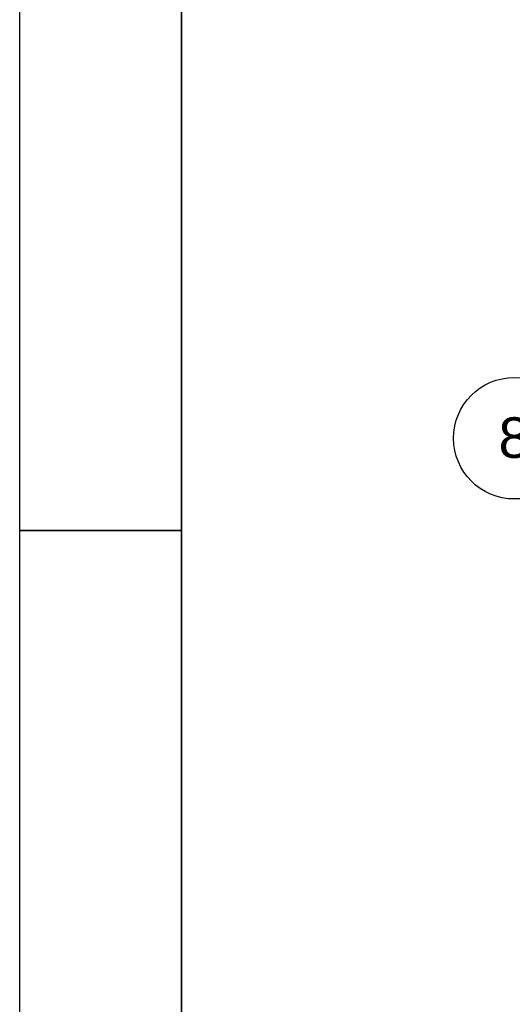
# Model space of a CAD drawing. Header units: inches. Extents: x 3 to 360, y 8 to 227.
# Tile 3 of 98: x 3 to 19, y 102 to 134. Entities that reach past the tile are written whole.
import ezdxf

# ---------------------------------------------------------------- set-up
doc = ezdxf.new("R2010")
doc.units = ezdxf.units.IN
doc.header["$LTSCALE"] = 10.666667
doc.header["$MEASUREMENT"] = 0
doc.layers.get('0').update_dxf_attribs({"lineweight": 25})
doc.layers.get('DEFPOINTS').update_dxf_attribs({"lineweight": 25})
doc.layers.add('BORDER', color=7, linetype='Continuous', lineweight=25)
doc.layers.add('DIMEN', color=7, linetype='Continuous', lineweight=25)
doc.styles.add('Current-ANSI', font='arial.ttf')

# ---------------------------------------------------------------- blocks, each defined once
blk = doc.blocks.new('Borders ProEnergy ANSI-D')
at = {"layer": 'BORDER', "lineweight": 35}
for p, q in [((0.75, 1.25), (0.75, 20.75)), ((0.25, 11), (0.75, 11))]:
    blk.add_line(p, q, dxfattribs=at)
at = {"layer": 'DEFPOINTS'}
blk.add_line((0.25, 21.25), (0.25, 0.75), dxfattribs=at)
blk = doc.blocks.new('Balloon17')
at = {"layer": 'DIMEN', "linetype": 'Continuous', "lineweight": 25}
for p, q in [((3.9954, 11.4262), (3.8671, 11.4137)), ((3.8776, 11.3843), (3.9954, 11.4262)), ((3.8881, 11.3548), (3.9954, 11.4262)), ((3.8671, 11.4137), (3.8881, 11.3548)), ((3.8776, 11.3843), (3.5987, 11.285)), ((3.5987, 11.285), (1.9659, 11.285))]:
    blk.add_line(p, q, dxfattribs=at)
at = {"layer": 'DIMEN', "linetype": 'Continuous', "lineweight": 25, "flags": 128}
blk.add_lwpolyline([(3.8881, 11.3548), (3.9954, 11.4262), (3.8671, 11.4137), (3.8881, 11.3548)], dxfattribs=at)
at = {"layer": 'DIMEN'}
blk.add_circle((1.7784, 11.285), 0.1875, dxfattribs=at)
blk.add_solid([(3.8881, 11.3548), (3.9954, 11.4262), (3.8671, 11.4137), (3.8881, 11.3548)], dxfattribs=at)
at = {"layer": 'DIMEN', "insert": (1.7784, 11.2861), "char_height": 0.125, "attachment_point": 5, "style": 'Current-ANSI'}
blk.add_mtext('8', dxfattribs=at)

msp = doc.modelspace()

# ---------------------------------------------------------------- block references
at = {"xscale": 10.66666666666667, "yscale": 10.66666666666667, "zscale": 10.66666666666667}
msp.add_blockref('Borders ProEnergy ANSI-D', (0, 0), dxfattribs=at)
at = {"layer": 'DIMEN', "xscale": 10.66666666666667, "yscale": 10.66666666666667, "zscale": 10.66666666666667}
msp.add_blockref('Balloon17', (0, 0), dxfattribs=at)

doc.saveas('drawing.dxf')
